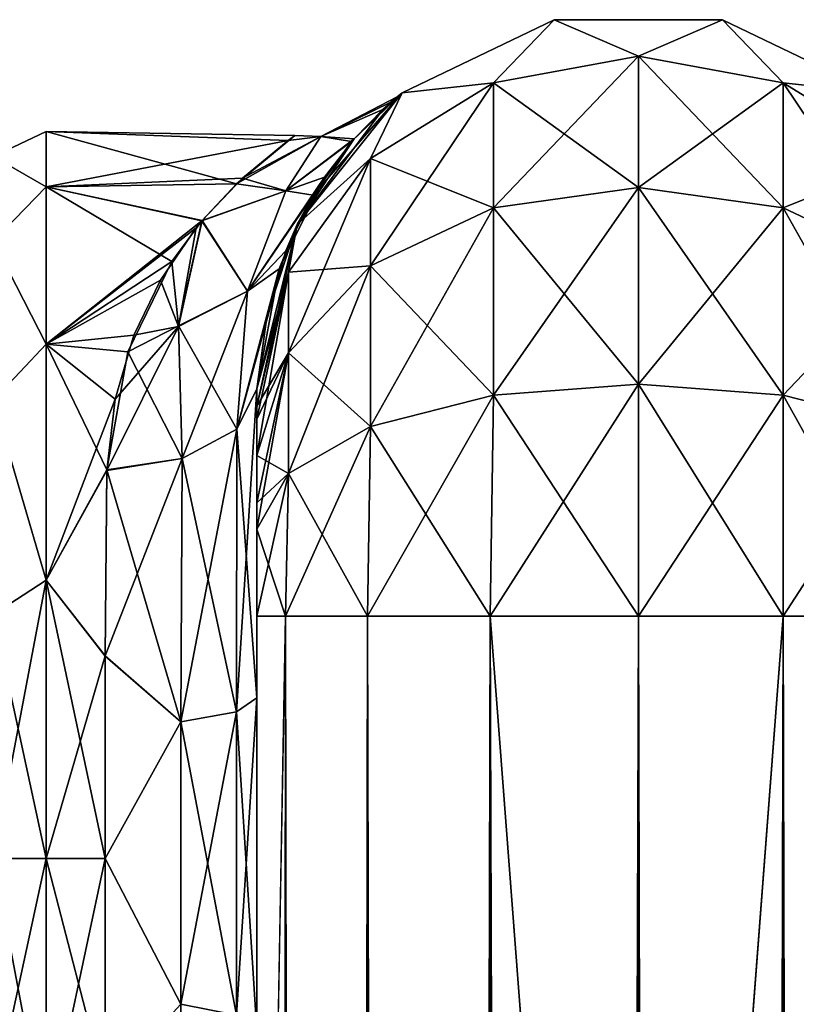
# Model space of a CAD drawing. Extents: x -23 to 470, y -1800 to 0.
# Tile 170 of 198: x 279 to 304, y -33 to 0. Entities that reach past the tile are written whole.
import ezdxf

# ---------------------------------------------------------------- set-up
doc = ezdxf.new("R2010")
doc.units = 0
doc.header["$LTSCALE"] = 66.825
for name, color, linetype in [('322', 7, 'CONTINUOUS'), ('327', 7, 'CONTINUOUS'), ('328', 7, 'CONTINUOUS'), ('337', 7, 'CONTINUOUS'), ('338', 7, 'CONTINUOUS'), ('339', 7, 'CONTINUOUS'), ('340', 7, 'CONTINUOUS'), ('341', 7, 'CONTINUOUS'), ('342', 7, 'CONTINUOUS'), ('343', 7, 'CONTINUOUS'), ('348', 7, 'CONTINUOUS'), ('349', 7, 'CONTINUOUS'), ('350', 7, 'CONTINUOUS'), ('360', 7, 'CONTINUOUS'), ('361', 7, 'CONTINUOUS')]:
    doc.layers.add(name, color=color, linetype=linetype)

msp = doc.modelspace()

# ---------------------------------------------------------------- linework, layer by layer
at = {"layer": '322', "linetype": 'CONTINUOUS'}
for points in [[(286.45, -12.5, 33.5), (286.45, -12.5, 24.51), (286.45, -22.699, 28.507), (286.45, -12.5, 33.5)], [(286.45, -13.067, 36.36), (286.45, -12.5, 33.5), (286.45, -56.094, 33.615), (286.45, -13.067, 36.36)], [(286.45, -56.094, 33.615), (286.45, -12.5, 33.5), (286.45, -53.609, 29.851), (286.45, -56.094, 33.615)], [(286.45, -53.609, 29.851), (286.45, -12.5, 33.5), (286.45, -22.699, 28.507), (286.45, -53.609, 29.851)], [(286.45, -56.094, -33.615), (286.45, -53.61, -29.852), (286.45, -12.5, -33.5), (286.45, -56.094, -33.615)], [(286.45, -12.5, -33.5), (286.45, -53.61, -29.852), (286.45, -22.7, -28.508), (286.45, -12.5, -33.5)], [(286.45, -13.067, -36.36), (286.45, -56.094, -33.615), (286.45, -12.5, -33.5), (286.45, -13.067, -36.36)], [(286.45, -12.5, -24.51), (286.45, -12.5, -33.5), (286.45, -22.7, -28.508), (286.45, -12.5, -24.51)], [(286.45, -13.5, 37.234), (286.45, -13.067, 36.36), (286.45, -59.342, 36.74), (286.45, -13.5, 37.234)], [(286.45, -59.342, 36.74), (286.45, -13.067, 36.36), (286.45, -56.094, 33.615), (286.45, -59.342, 36.74)], [(286.45, -59.342, -36.74), (286.45, -56.094, -33.615), (286.45, -13.067, -36.36), (286.45, -59.342, -36.74)], [(286.45, -13.5, -37.234), (286.45, -59.342, -36.74), (286.45, -13.067, -36.36), (286.45, -13.5, -37.234)], [(286.45, -14.695, 38.801), (286.45, -13.5, 37.234), (286.45, -63.19, 39.074), (286.45, -14.695, 38.801)], [(286.45, -63.19, 39.074), (286.45, -13.5, 37.234), (286.45, -59.342, 36.74), (286.45, -63.19, 39.074)], [(286.45, -14.695, -38.801), (286.45, -59.342, -36.74), (286.45, -13.5, -37.234), (286.45, -14.695, -38.801)], [(286.45, -16.266, 40), (286.45, -14.695, 38.801), (286.45, -63.19, 39.074), (286.45, -16.266, 40)], [(286.45, -63.189, -39.074), (286.45, -59.342, -36.74), (286.45, -14.695, -38.801), (286.45, -63.189, -39.074)], [(286.45, -16.266, -40), (286.45, -63.189, -39.074), (286.45, -14.695, -38.801), (286.45, -16.266, -40)], [(286.45, -17.135, 40.431), (286.45, -16.266, 40), (286.45, -67.42, 40.518), (286.45, -17.135, 40.431)], [(286.45, -67.42, 40.518), (286.45, -16.266, 40), (286.45, -63.19, 39.074), (286.45, -67.42, 40.518)], [(286.45, -17.135, -40.431), (286.45, -63.189, -39.074), (286.45, -16.266, -40), (286.45, -17.135, -40.431)], [(286.45, -20, 41), (286.45, -17.135, 40.431), (286.45, -71.85, 41), (286.45, -20, 41)], [(286.45, -71.85, 41), (286.45, -17.135, 40.431), (286.45, -67.42, 40.518), (286.45, -71.85, 41)], [(286.45, -67.419, -40.517), (286.45, -63.189, -39.074), (286.45, -17.135, -40.431), (286.45, -67.419, -40.517)], [(286.45, -20, -41), (286.45, -67.419, -40.517), (286.45, -17.135, -40.431), (286.45, -20, -41)], [(286.45, -71.85, -41), (286.45, -67.419, -40.517), (286.45, -20, -41), (286.45, -71.85, -41)], [(286.45, -33.691, 28.436), (286.45, -53.609, 29.851), (286.45, -22.699, 28.507), (286.45, -33.691, 28.436)], [(286.45, -22.7, -28.508), (286.45, -53.61, -29.852), (286.45, -33.692, -28.436), (286.45, -22.7, -28.508)]]:
    msp.add_3dface(points, dxfattribs=at)
at = {"layer": '327', "linetype": 'CONTINUOUS'}
for points in [[(279.5, -4, 0), (279.5, -5.827, 9.184), (287.488, -4.303, 3.8), (279.5, -4, 0)], [(279.5, -5.827, -9.184), (279.5, -4, 0), (285.782, -5.728, -8.942), (279.5, -5.827, -9.184)], [(285.782, -5.728, -8.942), (279.5, -4, 0), (287.712, -4.134, -2.532), (285.782, -5.728, -8.942)], [(287.712, -4.134, -2.532), (279.5, -4, 0), (287.488, -4.303, 3.8), (287.712, -4.134, -2.532)], [(287.488, -4.303, 3.8), (279.5, -5.827, 9.184), (285.977, -5.545, 8.472), (287.488, -4.303, 3.8)], [(285.977, -5.545, 8.472), (279.5, -5.827, 9.184), (284.65, -6.944, 11.517), (285.977, -5.545, 8.472)], [(284.639, -6.955, -11.538), (279.5, -5.827, -9.184), (285.782, -5.728, -8.942), (284.639, -6.955, -11.538)], [(279.5, -5.827, 9.184), (279.5, -11.029, 16.971), (284.65, -6.944, 11.517), (279.5, -5.827, 9.184)], [(279.5, -11.029, -16.971), (279.5, -5.827, -9.184), (283.648, -8.296, -13.703), (279.5, -11.029, -16.971)], [(283.648, -8.296, -13.703), (279.5, -5.827, -9.184), (284.639, -6.955, -11.538), (283.648, -8.296, -13.703)], [(284.65, -6.944, 11.517), (279.5, -11.029, 16.971), (284.451, -7.186, 11.95), (284.65, -6.944, 11.517)], [(284.451, -7.186, 11.95), (279.5, -11.029, 16.971), (283.271, -8.909, 14.545), (284.451, -7.186, 11.95)], [(282.194, -11.276, -17.214), (279.5, -11.029, -16.971), (283.648, -8.296, -13.703), (282.194, -11.276, -17.214)], [(283.271, -8.909, 14.545), (279.5, -11.029, 16.971), (282.396, -10.724, 16.66), (283.271, -8.909, 14.545)], [(282.396, -10.724, 16.66), (279.5, -11.029, 16.971), (281.778, -12.838, 18.604), (282.396, -10.724, 16.66)], [(279.5, -11.029, 16.971), (279.5, -18.816, 22.173), (281.778, -12.838, 18.604), (279.5, -11.029, 16.971)], [(279.5, -18.816, -22.173), (279.5, -11.029, -16.971), (281.5, -15.178, -20.288), (279.5, -18.816, -22.173)], [(281.5, -15.178, -20.288), (279.5, -11.029, -16.971), (282.194, -11.276, -17.214), (281.5, -15.178, -20.288)], [(281.778, -12.838, 18.604), (279.5, -18.816, 22.173), (281.5, -15.19, 20.295), (281.778, -12.838, 18.604)], [(281.447, -21.322, -23.052), (279.5, -18.816, -22.173), (281.5, -15.178, -20.288), (281.447, -21.322, -23.052)], [(281.5, -15.19, 20.295), (279.5, -18.816, 22.173), (281.447, -21.315, 23.05), (281.5, -15.19, 20.295)], [(279.5, -18.816, 22.173), (279.5, -28, 24), (281.447, -21.315, 23.05), (279.5, -18.816, 22.173)], [(279.5, -28, -24), (279.5, -18.816, -22.173), (281.45, -28, -24), (279.5, -28, -24)], [(281.45, -28, -24), (279.5, -18.816, -22.173), (281.447, -21.322, -23.052), (281.45, -28, -24)], [(281.447, -21.315, 23.05), (279.5, -28, 24), (281.45, -28, 24), (281.447, -21.315, 23.05)]]:
    msp.add_3dface(points, dxfattribs=at)
at = {"layer": '328', "linetype": 'CONTINUOUS'}
for points in [[(281.45, -28, 24), (279.5, -28, 24), (279.5, -37.184, 22.173), (281.45, -28, 24)], [(279.5, -28, -24), (281.45, -28, -24), (281.45, -35.529, -22.789), (279.5, -28, -24)], [(279.5, -37.184, -22.173), (279.5, -28, -24), (281.45, -35.529, -22.789), (279.5, -37.184, -22.173)], [(281.45, -28, 24), (279.5, -37.184, 22.173), (281.45, -35.529, 22.789), (281.45, -28, 24)]]:
    msp.add_3dface(points, dxfattribs=at)
at = {"layer": '337', "linetype": 'CONTINUOUS'}
for points in [[(286.45, -20, 41), (286.45, -71.85, 41), (287.402, -1780, 45.784), (286.45, -20, 41)], [(286.45, -20, 41), (287.402, -1780, 45.784), (287.402, -20, 45.784), (286.45, -20, 41)], [(287.402, -1780, 45.784), (290.111, -1780, 49.839), (287.402, -20, 45.784), (287.402, -1780, 45.784)], [(290.111, -1780, 49.839), (290.111, -20, 49.839), (287.402, -20, 45.784), (290.111, -1780, 49.839)], [(290.111, -1780, 49.839), (294.16, -1780, 52.546), (290.111, -20, 49.839), (290.111, -1780, 49.839)], [(294.16, -1780, 52.546), (294.16, -20, 52.546), (290.111, -20, 49.839), (294.16, -1780, 52.546)], [(294.16, -1780, 52.546), (299.05, -1780, 53.5), (294.16, -20, 52.546), (294.16, -1780, 52.546)], [(299.05, -1780, 53.5), (299, -1716.55, 53.5), (294.16, -20, 52.546), (299.05, -1780, 53.5)], [(299, -1716.55, 53.5), (299, -83.45, 53.5), (294.16, -20, 52.546), (299, -1716.55, 53.5)], [(299, -83.45, 53.5), (299.05, -20, 53.5), (294.16, -20, 52.546), (299, -83.45, 53.5)]]:
    msp.add_3dface(points, dxfattribs=at)
at = {"layer": '338', "linetype": 'CONTINUOUS'}
for points in [[(286.45, -1780, -41), (286.45, -1728.15, -41), (287.402, -20, -45.784), (286.45, -1780, -41)], [(287.402, -1780, -45.784), (286.45, -1780, -41), (287.402, -20, -45.784), (287.402, -1780, -45.784)], [(286.45, -1728.15, -41), (286.45, -71.85, -41), (287.402, -20, -45.784), (286.45, -1728.15, -41)], [(286.45, -71.85, -41), (286.45, -20, -41), (287.402, -20, -45.784), (286.45, -71.85, -41)], [(290.111, -1780, -49.839), (287.402, -1780, -45.784), (290.111, -20, -49.839), (290.111, -1780, -49.839)], [(287.402, -1780, -45.784), (287.402, -20, -45.784), (290.111, -20, -49.839), (287.402, -1780, -45.784)], [(294.16, -1780, -52.546), (290.111, -1780, -49.839), (294.16, -20, -52.546), (294.16, -1780, -52.546)], [(290.111, -1780, -49.839), (290.111, -20, -49.839), (294.16, -20, -52.546), (290.111, -1780, -49.839)], [(299, -83.45, -53.5), (294.16, -1780, -52.546), (299.05, -20, -53.5), (299, -83.45, -53.5)], [(299.05, -20, -53.5), (294.16, -1780, -52.546), (294.16, -20, -52.546), (299.05, -20, -53.5)]]:
    msp.add_3dface(points, dxfattribs=at)
at = {"layer": '339', "linetype": 'CONTINUOUS'}
for points in [[(299.05, -1780, -53.5), (299, -1716.55, -53.5), (303.834, -20, -52.548), (299.05, -1780, -53.5)], [(299, -1716.55, -53.5), (299, -83.45, -53.5), (303.834, -20, -52.548), (299, -1716.55, -53.5)], [(303.834, -20, -52.548), (299, -83.45, -53.5), (299.05, -20, -53.5), (303.834, -20, -52.548)], [(303.834, -1780, -52.548), (299.05, -1780, -53.5), (303.834, -20, -52.548), (303.834, -1780, -52.548)], [(307.889, -1780, -49.839), (303.834, -1780, -52.548), (307.889, -20, -49.839), (307.889, -1780, -49.839)], [(307.889, -20, -49.839), (303.834, -1780, -52.548), (303.834, -20, -52.548), (307.889, -20, -49.839)]]:
    msp.add_3dface(points, dxfattribs=at)
at = {"layer": '340', "linetype": 'CONTINUOUS'}
for points in [[(291.256, -2.727, -33.5), (296.268, -0.313, -33.5), (294.266, -2.396, -40.776), (291.256, -2.727, -33.5)], [(294.266, -2.396, -40.776), (296.268, -0.313, -33.5), (299.05, -1.516, -41.139), (294.266, -2.396, -40.776)], [(296.268, -0.313, -33.5), (301.832, -0.313, -33.5), (299.05, -1.516, -41.139), (296.268, -0.313, -33.5)], [(299.05, -1.516, -41.139), (301.832, -0.313, -33.5), (303.834, -2.396, -40.776), (299.05, -1.516, -41.139)], [(301.832, -0.313, -33.5), (306.844, -2.727, -33.5), (303.834, -2.396, -40.776), (301.832, -0.313, -33.5)], [(294.266, -2.396, -40.776), (299.05, -1.516, -41.139), (294.266, -6.525, -46.964), (294.266, -2.396, -40.776)], [(299.05, -1.516, -41.139), (299.05, -5.852, -47.637), (294.266, -6.525, -46.964), (299.05, -1.516, -41.139)], [(299.05, -1.516, -41.139), (303.834, -2.396, -40.776), (299.05, -5.852, -47.637), (299.05, -1.516, -41.139)], [(290.211, -4.9, -39.741), (291.256, -2.727, -33.5), (294.266, -2.396, -40.776), (290.211, -4.9, -39.741)], [(290.211, -4.9, -39.741), (294.266, -2.396, -40.776), (290.211, -8.442, -45.049), (290.211, -4.9, -39.741)], [(294.266, -2.396, -40.776), (294.266, -6.525, -46.964), (290.211, -8.442, -45.049), (294.266, -2.396, -40.776)], [(303.834, -2.396, -40.776), (303.834, -6.525, -46.964), (299.05, -5.852, -47.637), (303.834, -2.396, -40.776)], [(303.834, -2.396, -40.776), (306.844, -2.727, -33.5), (307.889, -4.9, -39.741), (303.834, -2.396, -40.776)], [(303.834, -2.396, -40.776), (307.889, -4.9, -39.741), (303.834, -6.525, -46.964), (303.834, -2.396, -40.776)], [(287.788, -7.076, -33.5), (291.256, -2.727, -33.5), (290.211, -4.9, -39.741), (287.788, -7.076, -33.5)], [(287.502, -8.648, -38.192), (287.788, -7.076, -33.5), (290.211, -4.9, -39.741), (287.502, -8.648, -38.192)], [(287.502, -8.648, -38.192), (290.211, -4.9, -39.741), (287.502, -11.311, -42.182), (287.502, -8.648, -38.192)], [(290.211, -4.9, -39.741), (290.211, -8.442, -45.049), (287.502, -11.311, -42.182), (290.211, -4.9, -39.741)], [(307.889, -4.9, -39.741), (307.889, -8.442, -45.049), (303.834, -6.525, -46.964), (307.889, -4.9, -39.741)], [(299.05, -12.346, -51.978), (294.266, -12.71, -51.099), (299.05, -5.852, -47.637), (299.05, -12.346, -51.978)], [(299.05, -5.852, -47.637), (294.266, -12.71, -51.099), (294.266, -6.525, -46.964), (299.05, -5.852, -47.637)], [(303.834, -6.525, -46.964), (299.05, -12.346, -51.978), (299.05, -5.852, -47.637), (303.834, -6.525, -46.964)], [(294.266, -12.71, -51.099), (290.211, -13.747, -48.595), (294.266, -6.525, -46.964), (294.266, -12.71, -51.099)], [(294.266, -6.525, -46.964), (290.211, -13.747, -48.595), (290.211, -8.442, -45.049), (294.266, -6.525, -46.964)], [(303.834, -12.71, -51.099), (299.05, -12.346, -51.978), (303.834, -6.525, -46.964), (303.834, -12.71, -51.099)], [(307.889, -8.442, -45.049), (303.834, -12.71, -51.099), (303.834, -6.525, -46.964), (307.889, -8.442, -45.049)], [(286.45, -13.067, -36.36), (286.45, -12.5, -33.5), (287.788, -7.076, -33.5), (286.45, -13.067, -36.36)], [(286.45, -13.067, -36.36), (287.788, -7.076, -33.5), (287.502, -8.648, -38.192), (286.45, -13.067, -36.36)], [(290.211, -13.747, -48.595), (287.502, -15.299, -44.849), (290.211, -8.442, -45.049), (290.211, -13.747, -48.595)], [(290.211, -8.442, -45.049), (287.502, -15.299, -44.849), (287.502, -11.311, -42.182), (290.211, -8.442, -45.049)], [(307.889, -13.747, -48.595), (303.834, -12.71, -51.099), (307.889, -8.442, -45.049), (307.889, -13.747, -48.595)], [(286.45, -14.695, -38.801), (286.45, -13.5, -37.234), (287.502, -8.648, -38.192), (286.45, -14.695, -38.801)], [(286.45, -14.695, -38.801), (287.502, -8.648, -38.192), (287.502, -11.311, -42.182), (286.45, -14.695, -38.801)], [(286.45, -13.5, -37.234), (286.45, -13.067, -36.36), (287.502, -8.648, -38.192), (286.45, -13.5, -37.234)], [(286.45, -17.135, -40.431), (286.45, -16.266, -40), (287.502, -11.311, -42.182), (286.45, -17.135, -40.431)], [(287.502, -15.299, -44.849), (286.45, -17.135, -40.431), (287.502, -11.311, -42.182), (287.502, -15.299, -44.849)], [(286.45, -16.266, -40), (286.45, -14.695, -38.801), (287.502, -11.311, -42.182), (286.45, -16.266, -40)], [(299.05, -20, -53.5), (294.16, -20, -52.546), (299.05, -12.346, -51.978), (299.05, -20, -53.5)], [(299.05, -12.346, -51.978), (294.16, -20, -52.546), (294.266, -12.71, -51.099), (299.05, -12.346, -51.978)], [(303.834, -12.71, -51.099), (299.05, -20, -53.5), (299.05, -12.346, -51.978), (303.834, -12.71, -51.099)], [(294.16, -20, -52.546), (290.111, -20, -49.839), (294.266, -12.71, -51.099), (294.16, -20, -52.546)], [(294.266, -12.71, -51.099), (290.111, -20, -49.839), (290.211, -13.747, -48.595), (294.266, -12.71, -51.099)], [(303.834, -20, -52.548), (299.05, -20, -53.5), (303.834, -12.71, -51.099), (303.834, -20, -52.548)], [(307.889, -13.747, -48.595), (303.834, -20, -52.548), (303.834, -12.71, -51.099), (307.889, -13.747, -48.595)], [(290.111, -20, -49.839), (287.402, -20, -45.784), (290.211, -13.747, -48.595), (290.111, -20, -49.839)], [(290.211, -13.747, -48.595), (287.402, -20, -45.784), (287.502, -15.299, -44.849), (290.211, -13.747, -48.595)], [(307.889, -20, -49.839), (303.834, -20, -52.548), (307.889, -13.747, -48.595), (307.889, -20, -49.839)], [(286.45, -20, -41), (286.45, -17.135, -40.431), (287.502, -15.299, -44.849), (286.45, -20, -41)], [(287.402, -20, -45.784), (286.45, -20, -41), (287.502, -15.299, -44.849), (287.402, -20, -45.784)]]:
    msp.add_3dface(points, dxfattribs=at)
at = {"layer": '341', "linetype": 'CONTINUOUS'}
for points in [[(291.256, -2.727, 33.5), (296.268, -0.313, 33.5), (291.256, -2.727, -33.5), (291.256, -2.727, 33.5)], [(296.268, -0.313, 33.5), (296.268, -0.313, -33.5), (291.256, -2.727, -33.5), (296.268, -0.313, 33.5)], [(296.268, -0.313, 33.5), (301.832, -0.313, 33.5), (296.268, -0.313, -33.5), (296.268, -0.313, 33.5)], [(301.832, -0.313, 33.5), (301.832, -0.313, -33.5), (296.268, -0.313, -33.5), (301.832, -0.313, 33.5)], [(301.832, -0.313, 33.5), (306.844, -2.727, 33.5), (301.832, -0.313, -33.5), (301.832, -0.313, 33.5)], [(306.844, -2.727, 33.5), (306.844, -2.727, -33.5), (301.832, -0.313, -33.5), (306.844, -2.727, 33.5)], [(287.788, -7.076, 33.5), (291.256, -2.727, 33.5), (288.312, -6.102, 15.584), (287.788, -7.076, 33.5)], [(291.256, -2.727, -33.5), (287.788, -7.076, -33.5), (290.611, -3.279, -5.82), (291.256, -2.727, -33.5)], [(288.312, -6.102, 15.584), (291.256, -2.727, 33.5), (289.583, -4.338, 10.766), (288.312, -6.102, 15.584)], [(289.583, -4.338, 10.766), (291.256, -2.727, 33.5), (290.882, -3.038, 3.848), (289.583, -4.338, 10.766)], [(291.087, -2.865, -0.741), (291.256, -2.727, -33.5), (290.611, -3.279, -5.82), (291.087, -2.865, -0.741)], [(290.882, -3.038, 3.848), (291.256, -2.727, 33.5), (291.087, -2.865, -0.741), (290.882, -3.038, 3.848)], [(291.256, -2.727, 33.5), (291.256, -2.727, -33.5), (291.087, -2.865, -0.741), (291.256, -2.727, 33.5)], [(290.611, -3.279, -5.82), (287.788, -7.076, -33.5), (289.666, -4.243, -10.429), (290.611, -3.279, -5.82)], [(289.666, -4.243, -10.429), (287.788, -7.076, -33.5), (288.683, -5.516, -14.212), (289.666, -4.243, -10.429)], [(288.683, -5.516, -14.212), (287.788, -7.076, -33.5), (287.193, -8.541, -19.958), (288.683, -5.516, -14.212)], [(287.41, -7.943, 19.034), (287.788, -7.076, 33.5), (288.312, -6.102, 15.584), (287.41, -7.943, 19.034)], [(286.45, -12.5, 24.51), (286.45, -12.5, 33.5), (287.788, -7.076, 33.5), (286.45, -12.5, 24.51)], [(286.45, -12.5, 24.51), (287.788, -7.076, 33.5), (286.792, -10.054, 21.974), (286.45, -12.5, 24.51)], [(287.788, -7.076, -33.5), (286.45, -12.5, -33.5), (287.193, -8.541, -19.958), (287.788, -7.076, -33.5)], [(286.792, -10.054, 21.974), (287.788, -7.076, 33.5), (287.41, -7.943, 19.034), (286.792, -10.054, 21.974)], [(286.45, -12.5, -33.5), (286.45, -12.5, -24.51), (287.193, -8.541, -19.958), (286.45, -12.5, -33.5)]]:
    msp.add_3dface(points, dxfattribs=at)
at = {"layer": '342', "linetype": 'CONTINUOUS'}
for points in [[(296.268, -0.313, 33.5), (291.256, -2.727, 33.5), (294.266, -2.396, 40.776), (296.268, -0.313, 33.5)], [(299.05, -1.516, 41.139), (296.268, -0.313, 33.5), (294.266, -2.396, 40.776), (299.05, -1.516, 41.139)], [(301.832, -0.313, 33.5), (296.268, -0.313, 33.5), (299.05, -1.516, 41.139), (301.832, -0.313, 33.5)], [(303.834, -2.396, 40.776), (301.832, -0.313, 33.5), (299.05, -1.516, 41.139), (303.834, -2.396, 40.776)], [(306.844, -2.727, 33.5), (301.832, -0.313, 33.5), (303.834, -2.396, 40.776), (306.844, -2.727, 33.5)], [(299.05, -1.516, 41.139), (294.266, -2.396, 40.776), (299.05, -5.852, 47.637), (299.05, -1.516, 41.139)], [(303.834, -2.396, 40.776), (299.05, -1.516, 41.139), (303.834, -6.525, 46.964), (303.834, -2.396, 40.776)], [(303.834, -6.525, 46.964), (299.05, -1.516, 41.139), (299.05, -5.852, 47.637), (303.834, -6.525, 46.964)], [(294.266, -2.396, 40.776), (291.256, -2.727, 33.5), (290.211, -4.9, 39.741), (294.266, -2.396, 40.776)], [(294.266, -2.396, 40.776), (290.211, -4.9, 39.741), (294.266, -6.525, 46.964), (294.266, -2.396, 40.776)], [(299.05, -5.852, 47.637), (294.266, -2.396, 40.776), (294.266, -6.525, 46.964), (299.05, -5.852, 47.637)], [(307.889, -4.9, 39.741), (306.844, -2.727, 33.5), (303.834, -2.396, 40.776), (307.889, -4.9, 39.741)], [(307.889, -4.9, 39.741), (303.834, -2.396, 40.776), (307.889, -8.442, 45.049), (307.889, -4.9, 39.741)], [(307.889, -8.442, 45.049), (303.834, -2.396, 40.776), (303.834, -6.525, 46.964), (307.889, -8.442, 45.049)], [(291.256, -2.727, 33.5), (287.788, -7.076, 33.5), (290.211, -4.9, 39.741), (291.256, -2.727, 33.5)], [(290.211, -4.9, 39.741), (287.788, -7.076, 33.5), (287.502, -8.648, 38.192), (290.211, -4.9, 39.741)], [(290.211, -4.9, 39.741), (287.502, -8.648, 38.192), (290.211, -8.442, 45.049), (290.211, -4.9, 39.741)], [(294.266, -6.525, 46.964), (290.211, -4.9, 39.741), (290.211, -8.442, 45.049), (294.266, -6.525, 46.964)], [(299.05, -12.346, 51.978), (299.05, -5.852, 47.637), (294.266, -6.525, 46.964), (299.05, -12.346, 51.978)], [(299.05, -12.346, 51.978), (303.834, -12.71, 51.099), (299.05, -5.852, 47.637), (299.05, -12.346, 51.978)], [(303.834, -12.71, 51.099), (303.834, -6.525, 46.964), (299.05, -5.852, 47.637), (303.834, -12.71, 51.099)], [(294.266, -12.71, 51.099), (294.266, -6.525, 46.964), (290.211, -8.442, 45.049), (294.266, -12.71, 51.099)], [(294.266, -12.71, 51.099), (299.05, -12.346, 51.978), (294.266, -6.525, 46.964), (294.266, -12.71, 51.099)], [(303.834, -12.71, 51.099), (307.889, -13.747, 48.595), (303.834, -6.525, 46.964), (303.834, -12.71, 51.099)], [(307.889, -13.747, 48.595), (307.889, -8.442, 45.049), (303.834, -6.525, 46.964), (307.889, -13.747, 48.595)], [(287.788, -7.076, 33.5), (286.45, -12.5, 33.5), (287.502, -8.648, 38.192), (287.788, -7.076, 33.5)], [(290.211, -13.747, 48.595), (290.211, -8.442, 45.049), (287.502, -11.311, 42.182), (290.211, -13.747, 48.595)], [(290.211, -8.442, 45.049), (287.502, -8.648, 38.192), (287.502, -11.311, 42.182), (290.211, -8.442, 45.049)], [(290.211, -13.747, 48.595), (294.266, -12.71, 51.099), (290.211, -8.442, 45.049), (290.211, -13.747, 48.595)], [(286.45, -12.5, 33.5), (286.45, -13.067, 36.36), (287.502, -8.648, 38.192), (286.45, -12.5, 33.5)], [(287.502, -8.648, 38.192), (286.45, -13.067, 36.36), (287.502, -11.311, 42.182), (287.502, -8.648, 38.192)], [(286.45, -13.067, 36.36), (286.45, -13.5, 37.234), (287.502, -11.311, 42.182), (286.45, -13.067, 36.36)], [(286.45, -13.5, 37.234), (286.45, -14.695, 38.801), (287.502, -11.311, 42.182), (286.45, -13.5, 37.234)], [(286.45, -14.695, 38.801), (287.502, -15.299, 44.849), (287.502, -11.311, 42.182), (286.45, -14.695, 38.801)], [(287.502, -15.299, 44.849), (290.211, -13.747, 48.595), (287.502, -11.311, 42.182), (287.502, -15.299, 44.849)], [(294.266, -12.71, 51.099), (299.05, -20, 53.5), (299.05, -12.346, 51.978), (294.266, -12.71, 51.099)], [(299.05, -20, 53.5), (303.834, -20, 52.548), (299.05, -12.346, 51.978), (299.05, -20, 53.5)], [(299.05, -12.346, 51.978), (303.834, -20, 52.548), (303.834, -12.71, 51.099), (299.05, -12.346, 51.978)], [(290.211, -13.747, 48.595), (294.16, -20, 52.546), (294.266, -12.71, 51.099), (290.211, -13.747, 48.595)], [(294.16, -20, 52.546), (299.05, -20, 53.5), (294.266, -12.71, 51.099), (294.16, -20, 52.546)], [(303.834, -20, 52.548), (307.889, -20, 49.839), (303.834, -12.71, 51.099), (303.834, -20, 52.548)], [(303.834, -12.71, 51.099), (307.889, -20, 49.839), (307.889, -13.747, 48.595), (303.834, -12.71, 51.099)], [(287.502, -15.299, 44.849), (290.111, -20, 49.839), (290.211, -13.747, 48.595), (287.502, -15.299, 44.849)], [(290.111, -20, 49.839), (294.16, -20, 52.546), (290.211, -13.747, 48.595), (290.111, -20, 49.839)], [(286.45, -14.695, 38.801), (286.45, -16.266, 40), (287.502, -15.299, 44.849), (286.45, -14.695, 38.801)], [(286.45, -16.266, 40), (286.45, -17.135, 40.431), (287.502, -15.299, 44.849), (286.45, -16.266, 40)], [(286.45, -17.135, 40.431), (287.402, -20, 45.784), (287.502, -15.299, 44.849), (286.45, -17.135, 40.431)], [(287.402, -20, 45.784), (290.111, -20, 49.839), (287.502, -15.299, 44.849), (287.402, -20, 45.784)], [(286.45, -17.135, 40.431), (286.45, -20, 41), (287.402, -20, 45.784), (286.45, -17.135, 40.431)]]:
    msp.add_3dface(points, dxfattribs=at)
at = {"layer": '343', "linetype": 'CONTINUOUS'}
for points in [[(299, -83.45, 53.5), (303.834, -1780, 52.548), (299.05, -20, 53.5), (299, -83.45, 53.5)], [(299.05, -20, 53.5), (303.834, -1780, 52.548), (303.834, -20, 52.548), (299.05, -20, 53.5)], [(303.834, -1780, 52.548), (307.889, -1780, 49.839), (303.834, -20, 52.548), (303.834, -1780, 52.548)], [(303.834, -20, 52.548), (307.889, -1780, 49.839), (307.889, -20, 49.839), (303.834, -20, 52.548)]]:
    msp.add_3dface(points, dxfattribs=at)
at = {"layer": '348', "linetype": 'CONTINUOUS'}
for points in [[(286.45, -12.5, -24.51), (286.45, -22.7, -28.508), (285.793, -13.825, -22.416), (286.45, -12.5, -24.51)], [(283.985, -14.803, -20.868), (285.793, -13.825, -22.416), (285.781, -23.159, -26.055), (283.985, -14.803, -20.868)], [(285.793, -13.825, -22.416), (286.45, -22.7, -28.508), (285.781, -23.159, -26.055), (285.793, -13.825, -22.416)], [(281.5, -15.178, -20.288), (283.985, -14.803, -20.868), (283.947, -23.494, -24.253), (281.5, -15.178, -20.288)], [(283.985, -14.803, -20.868), (285.781, -23.159, -26.055), (283.947, -23.494, -24.253), (283.985, -14.803, -20.868)], [(281.447, -21.322, -23.052), (281.5, -15.178, -20.288), (283.947, -23.494, -24.253), (281.447, -21.322, -23.052)], [(281.45, -28, -24), (281.447, -21.322, -23.052), (283.947, -23.494, -24.253), (281.45, -28, -24)], [(286.45, -22.7, -28.508), (286.45, -33.692, -28.436), (285.781, -23.159, -26.055), (286.45, -22.7, -28.508)], [(285.781, -23.159, -26.055), (285.781, -33.173, -25.991), (283.947, -23.494, -24.253), (285.781, -23.159, -26.055)], [(285.781, -23.159, -26.055), (286.45, -33.692, -28.436), (285.781, -33.173, -25.991), (285.781, -23.159, -26.055)], [(281.45, -28, -24), (283.947, -23.494, -24.253), (283.947, -32.816, -24.194), (281.45, -28, -24)], [(283.947, -23.494, -24.253), (285.781, -33.173, -25.991), (283.947, -32.816, -24.194), (283.947, -23.494, -24.253)], [(281.45, -35.529, -22.789), (281.45, -28, -24), (283.947, -32.816, -24.194), (281.45, -35.529, -22.789)]]:
    msp.add_3dface(points, dxfattribs=at)
at = {"layer": '349', "linetype": 'CONTINUOUS'}
for points in [[(290.882, -3.038, 3.848), (291.087, -2.865, -0.741), (288.563, -4.168, 3.616), (290.882, -3.038, 3.848)], [(291.087, -2.865, -0.741), (290.611, -3.279, -5.82), (288.563, -4.167, -3.609), (291.087, -2.865, -0.741)], [(288.563, -4.168, 3.616), (291.087, -2.865, -0.741), (288.563, -4.167, -3.609), (288.563, -4.168, 3.616)], [(289.583, -4.338, 10.766), (290.882, -3.038, 3.848), (288.563, -4.168, 3.616), (289.583, -4.338, 10.766)], [(290.611, -3.279, -5.82), (289.666, -4.243, -10.429), (288.563, -4.167, -3.609), (290.611, -3.279, -5.82)], [(285.782, -5.728, -8.942), (287.712, -4.134, -2.532), (288.563, -4.167, -3.609), (285.782, -5.728, -8.942)], [(285.782, -5.728, -8.942), (288.563, -4.167, -3.609), (287.413, -5.965, -10.684), (285.782, -5.728, -8.942)], [(287.488, -4.303, 3.8), (285.977, -5.545, 8.472), (288.563, -4.168, 3.616), (287.488, -4.303, 3.8)], [(285.977, -5.545, 8.472), (287.412, -5.966, 10.688), (288.563, -4.168, 3.616), (285.977, -5.545, 8.472)], [(287.412, -5.966, 10.688), (289.583, -4.338, 10.766), (288.563, -4.168, 3.616), (287.412, -5.966, 10.688)], [(288.563, -4.167, -3.609), (289.666, -4.243, -10.429), (287.413, -5.965, -10.684), (288.563, -4.167, -3.609)], [(287.712, -4.134, -2.532), (287.488, -4.303, 3.8), (288.563, -4.168, 3.616), (287.712, -4.134, -2.532)], [(287.712, -4.134, -2.532), (288.563, -4.168, 3.616), (288.563, -4.167, -3.609), (287.712, -4.134, -2.532)], [(288.312, -6.102, 15.584), (289.583, -4.338, 10.766), (287.412, -5.966, 10.688), (288.312, -6.102, 15.584)], [(289.666, -4.243, -10.429), (288.683, -5.516, -14.212), (287.413, -5.965, -10.684), (289.666, -4.243, -10.429)], [(288.683, -5.516, -14.212), (287.193, -8.541, -19.958), (286.15, -9.273, -17.139), (288.683, -5.516, -14.212)], [(287.413, -5.965, -10.684), (288.683, -5.516, -14.212), (286.15, -9.273, -17.139), (287.413, -5.965, -10.684)], [(284.639, -6.955, -11.538), (285.782, -5.728, -8.942), (287.413, -5.965, -10.684), (284.639, -6.955, -11.538)], [(285.977, -5.545, 8.472), (284.65, -6.944, 11.517), (287.412, -5.966, 10.688), (285.977, -5.545, 8.472)], [(284.639, -6.955, -11.538), (287.413, -5.965, -10.684), (286.15, -9.273, -17.139), (284.639, -6.955, -11.538)], [(284.65, -6.944, 11.517), (286.15, -9.275, 17.141), (287.412, -5.966, 10.688), (284.65, -6.944, 11.517)], [(286.15, -9.275, 17.141), (288.312, -6.102, 15.584), (287.412, -5.966, 10.688), (286.15, -9.275, 17.141)], [(287.41, -7.943, 19.034), (288.312, -6.102, 15.584), (286.15, -9.275, 17.141), (287.41, -7.943, 19.034)], [(283.648, -8.296, -13.703), (284.639, -6.955, -11.538), (283.873, -10.422, -16.618), (283.648, -8.296, -13.703)], [(284.65, -6.944, 11.517), (284.451, -7.186, 11.95), (283.871, -10.441, 16.642), (284.65, -6.944, 11.517)], [(286.15, -9.275, 17.141), (284.65, -6.944, 11.517), (283.871, -10.441, 16.642), (286.15, -9.275, 17.141)], [(284.639, -6.955, -11.538), (286.15, -9.273, -17.139), (283.873, -10.422, -16.618), (284.639, -6.955, -11.538)], [(284.451, -7.186, 11.95), (283.271, -8.909, 14.545), (283.871, -10.441, 16.642), (284.451, -7.186, 11.95)], [(286.792, -10.054, 21.974), (287.41, -7.943, 19.034), (285.793, -13.825, 22.416), (286.792, -10.054, 21.974)], [(285.793, -13.825, 22.416), (287.41, -7.943, 19.034), (286.15, -9.275, 17.141), (285.793, -13.825, 22.416)], [(282.194, -11.276, -17.214), (283.648, -8.296, -13.703), (283.873, -10.422, -16.618), (282.194, -11.276, -17.214)], [(287.193, -8.541, -19.958), (286.45, -12.5, -24.51), (285.793, -13.825, -22.416), (287.193, -8.541, -19.958)], [(286.15, -9.273, -17.139), (287.193, -8.541, -19.958), (285.793, -13.825, -22.416), (286.15, -9.273, -17.139)], [(283.271, -8.909, 14.545), (282.396, -10.724, 16.66), (283.871, -10.441, 16.642), (283.271, -8.909, 14.545)], [(283.985, -14.803, 20.868), (286.15, -9.275, 17.141), (283.871, -10.441, 16.642), (283.985, -14.803, 20.868)], [(286.15, -9.273, -17.139), (285.793, -13.825, -22.416), (283.873, -10.422, -16.618), (286.15, -9.273, -17.139)], [(283.985, -14.803, 20.868), (285.793, -13.825, 22.416), (286.15, -9.275, 17.141), (283.985, -14.803, 20.868)], [(286.45, -12.5, 24.51), (286.792, -10.054, 21.974), (285.793, -13.825, 22.416), (286.45, -12.5, 24.51)], [(281.778, -12.838, 18.604), (281.5, -15.19, 20.295), (283.871, -10.441, 16.642), (281.778, -12.838, 18.604)], [(281.5, -15.19, 20.295), (283.985, -14.803, 20.868), (283.871, -10.441, 16.642), (281.5, -15.19, 20.295)], [(282.396, -10.724, 16.66), (281.778, -12.838, 18.604), (283.871, -10.441, 16.642), (282.396, -10.724, 16.66)], [(282.194, -11.276, -17.214), (283.873, -10.422, -16.618), (283.985, -14.803, -20.868), (282.194, -11.276, -17.214)], [(283.873, -10.422, -16.618), (285.793, -13.825, -22.416), (283.985, -14.803, -20.868), (283.873, -10.422, -16.618)], [(281.5, -15.178, -20.288), (282.194, -11.276, -17.214), (283.985, -14.803, -20.868), (281.5, -15.178, -20.288)]]:
    msp.add_3dface(points, dxfattribs=at)
at = {"layer": '350', "linetype": 'CONTINUOUS'}
for points in [[(286.45, -22.699, 28.507), (286.45, -12.5, 24.51), (285.781, -23.159, 26.055), (286.45, -22.699, 28.507)], [(285.781, -23.159, 26.055), (286.45, -12.5, 24.51), (285.793, -13.825, 22.416), (285.781, -23.159, 26.055)], [(285.781, -23.159, 26.055), (285.793, -13.825, 22.416), (283.947, -23.494, 24.253), (285.781, -23.159, 26.055)], [(283.947, -23.494, 24.253), (285.793, -13.825, 22.416), (283.985, -14.803, 20.868), (283.947, -23.494, 24.253)], [(281.5, -15.19, 20.295), (281.447, -21.315, 23.05), (283.985, -14.803, 20.868), (281.5, -15.19, 20.295)], [(281.447, -21.315, 23.05), (283.947, -23.494, 24.253), (283.985, -14.803, 20.868), (281.447, -21.315, 23.05)], [(281.447, -21.315, 23.05), (281.45, -28, 24), (283.947, -23.494, 24.253), (281.447, -21.315, 23.05)], [(286.45, -33.691, 28.436), (286.45, -22.699, 28.507), (285.781, -33.173, 25.991), (286.45, -33.691, 28.436)], [(285.781, -33.173, 25.991), (286.45, -22.699, 28.507), (285.781, -23.159, 26.055), (285.781, -33.173, 25.991)], [(285.781, -33.173, 25.991), (285.781, -23.159, 26.055), (283.947, -32.815, 24.194), (285.781, -33.173, 25.991)], [(283.947, -32.815, 24.194), (285.781, -23.159, 26.055), (283.947, -23.494, 24.253), (283.947, -32.815, 24.194)], [(281.45, -28, 24), (283.947, -32.815, 24.194), (283.947, -23.494, 24.253), (281.45, -28, 24)], [(281.45, -28, 24), (281.45, -35.529, 22.789), (283.947, -32.815, 24.194), (281.45, -28, 24)], [(281.45, -35.529, 22.789), (283.947, -41.45, 20.679), (283.947, -32.815, 24.194), (281.45, -35.529, 22.789)], [(283.947, -41.45, 20.679), (285.781, -33.173, 25.991), (283.947, -32.815, 24.194), (283.947, -41.45, 20.679)]]:
    msp.add_3dface(points, dxfattribs=at)
at = {"layer": '360', "linetype": 'CONTINUOUS'}
for points in [[(279.5, -5.827, 9.184), (279.5, -4, 0), (277.75, -4.826, 4.086), (279.5, -5.827, 9.184)], [(279.5, -4, 0), (279.5, -5.827, -9.184), (277.75, -4.826, -4.086), (279.5, -4, 0)], [(279.5, -4, 0), (277.75, -4.826, -4.086), (277.75, -4.826, 4.086), (279.5, -4, 0)], [(279.5, -5.827, 9.184), (277.75, -4.826, 4.086), (277.75, -7.621, 11.766), (279.5, -5.827, 9.184)], [(279.5, -5.827, -9.184), (277.75, -7.621, -11.766), (277.75, -4.826, -4.086), (279.5, -5.827, -9.184)], [(279.5, -11.029, 16.971), (279.5, -5.827, 9.184), (277.75, -7.621, 11.766), (279.5, -11.029, 16.971)], [(279.5, -5.827, -9.184), (279.5, -11.029, -16.971), (277.75, -7.621, -11.766), (279.5, -5.827, -9.184)], [(279.5, -11.029, 16.971), (277.75, -7.621, 11.766), (277.75, -12.875, 18.026), (279.5, -11.029, 16.971)], [(279.5, -11.029, -16.971), (277.75, -12.875, -18.026), (277.75, -7.621, -11.766), (279.5, -11.029, -16.971)], [(279.5, -18.816, 22.173), (279.5, -11.029, 16.971), (277.75, -12.875, 18.026), (279.5, -18.816, 22.173)], [(279.5, -11.029, -16.971), (279.5, -18.816, -22.173), (277.75, -12.875, -18.026), (279.5, -11.029, -16.971)], [(279.5, -18.816, 22.173), (277.75, -12.875, 18.026), (277.75, -19.952, 22.112), (279.5, -18.816, 22.173)], [(279.5, -18.816, -22.173), (277.75, -19.952, -22.112), (277.75, -12.875, -18.026), (279.5, -18.816, -22.173)], [(279.5, -28, 24), (279.5, -18.816, 22.173), (277.75, -28, 23.531), (279.5, -28, 24)], [(277.75, -28, 23.531), (279.5, -18.816, 22.173), (277.75, -19.952, 22.112), (277.75, -28, 23.531)], [(279.5, -18.816, -22.173), (279.5, -28, -24), (277.75, -19.952, -22.112), (279.5, -18.816, -22.173)], [(279.5, -28, -24), (277.75, -28, -23.531), (277.75, -19.952, -22.112), (279.5, -28, -24)]]:
    msp.add_3dface(points, dxfattribs=at)
at = {"layer": '361', "linetype": 'CONTINUOUS'}
for points in [[(279.5, -37.184, 22.173), (279.5, -28, 24), (277.75, -36.048, 22.112), (279.5, -37.184, 22.173)], [(279.5, -28, 24), (277.75, -28, 23.531), (277.75, -36.048, 22.112), (279.5, -28, 24)], [(279.5, -28, -24), (279.5, -37.184, -22.173), (277.75, -28, -23.531), (279.5, -28, -24)], [(279.5, -37.184, -22.173), (277.75, -36.048, -22.112), (277.75, -28, -23.531), (279.5, -37.184, -22.173)]]:
    msp.add_3dface(points, dxfattribs=at)

doc.saveas('drawing.dxf')
